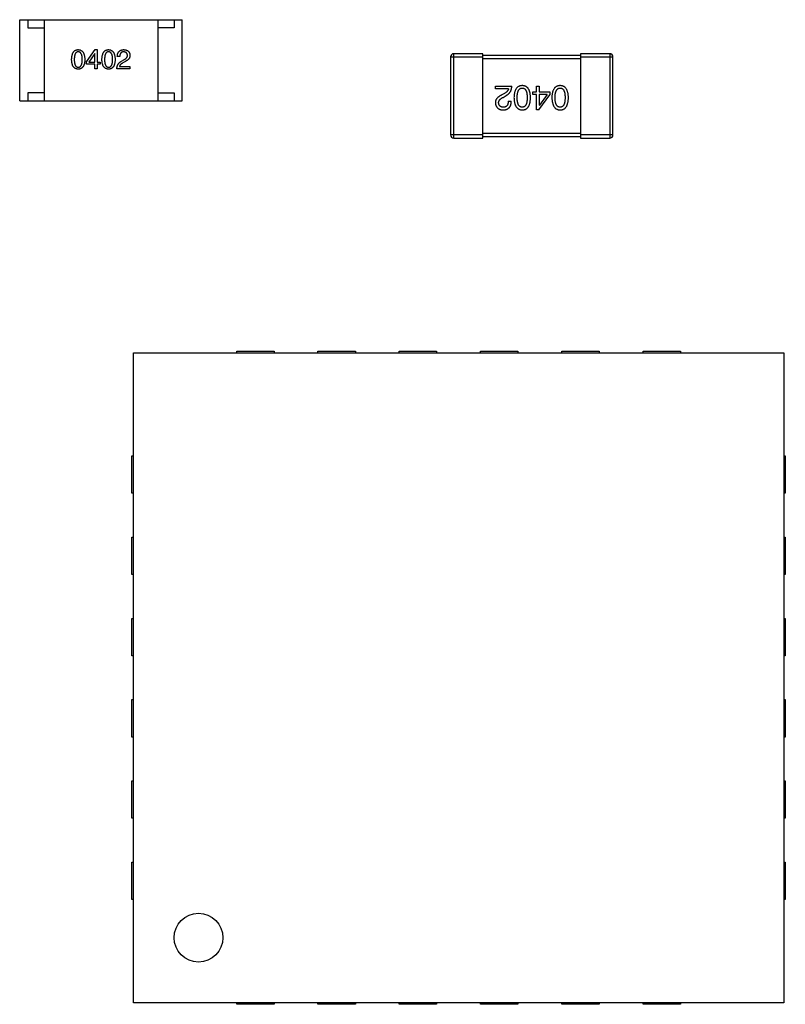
# Model space of a CAD drawing. Header units: millimetres. Extents: x 446.4 to 531.6, y 209.3 to 278.3.
# Tile 15 of 47: x 474.7 to 479.4, y 247.9 to 254. Entities that reach past the tile are written whole.
import ezdxf

# ---------------------------------------------------------------- set-up
doc = ezdxf.new("R2010")
doc.units = ezdxf.units.MM
doc.header["$LTSCALE"] = 30.734
doc.layers.get('0').update_dxf_attribs({"linetype": 'CONTINUOUS'})

msp = doc.modelspace()

# ---------------------------------------------------------------- linework, layer by layer
at = {"linetype": 'Continuous'}
for p, q in [((474.7343, 253.4801), (474.7343, 253.9801)), ((474.7343, 253.9801), (475.7343, 253.9801)), ((474.7843, 253.9801), (474.7843, 253.9301)), ((474.8843, 253.9801), (474.8843, 253.4801)), ((475.5843, 253.9801), (475.5843, 253.4801)), ((475.6843, 253.9801), (475.6843, 253.9301)), ((475.7343, 253.4801), (475.7343, 253.9801)), ((474.7843, 253.9301), (474.8843, 253.9301)), ((475.6843, 253.9301), (475.5843, 253.9301)), ((475.145, 253.721), (475.1988, 253.7958)), ((475.1988, 253.7958), (475.2113, 253.7958)), ((475.2113, 253.7958), (475.2113, 253.7191)), ((475.1962, 253.7729), (475.1588, 253.7191)), ((475.1968, 253.7729), (475.1962, 253.7729)), ((475.1968, 253.7191), (475.1968, 253.7729)), ((475.3499, 253.7532), (475.3348, 253.7532)), ((477.3842, 253.7506), (477.3842, 253.2706)), ((477.3842, 253.7506), (477.5842, 253.7506)), ((477.4042, 253.2506), (477.4042, 253.7706)), ((477.5842, 253.7706), (477.4042, 253.7706)), ((477.5842, 253.2506), (477.5842, 253.7706)), ((478.1842, 253.7606), (477.5842, 253.7606)), ((477.5842, 253.7406), (478.1842, 253.7406)), ((478.1842, 253.7706), (478.1842, 253.2506)), ((478.3642, 253.7706), (478.1842, 253.7706)), ((478.1842, 253.7506), (478.3842, 253.7506)), ((478.3642, 253.7706), (478.3642, 253.2506)), ((478.3842, 253.2706), (478.3842, 253.7506)), ((475.145, 253.7066), (475.145, 253.721)), ((475.1968, 253.7066), (475.145, 253.7066)), ((475.1588, 253.7191), (475.1968, 253.7191)), ((475.1968, 253.6778), (475.1968, 253.7066)), ((475.2113, 253.6778), (475.1968, 253.6778)), ((475.2113, 253.7191), (475.229, 253.7191)), ((475.2113, 253.7066), (475.2113, 253.6778)), ((475.229, 253.7066), (475.2113, 253.7066)), ((475.229, 253.7191), (475.229, 253.7066)), ((475.4129, 253.6778), (475.3322, 253.6778)), ((475.3486, 253.6915), (475.4129, 253.6915)), ((475.3597, 253.7243), (475.3755, 253.7335)), ((475.3807, 253.721), (475.3683, 253.7138)), ((475.4129, 253.6915), (475.4129, 253.6778)), ((477.6611, 253.5547), (477.6611, 253.5719)), ((477.6611, 253.5719), (477.7619, 253.5719)), ((477.7414, 253.5547), (477.6611, 253.5547)), ((477.9131, 253.5358), (477.9131, 253.5719)), ((477.9131, 253.5719), (477.9311, 253.5719)), ((477.9311, 253.5719), (477.9311, 253.5358)), ((474.7843, 253.5301), (474.7843, 253.4801)), ((474.8843, 253.5301), (474.7843, 253.5301)), ((475.5843, 253.5301), (475.6843, 253.5301)), ((475.6843, 253.5301), (475.6843, 253.4801)), ((477.7168, 253.5268), (477.7012, 253.5178)), ((477.7078, 253.5022), (477.7275, 253.5137)), ((477.8909, 253.5203), (477.8909, 253.5358)), ((477.8909, 253.5358), (477.9131, 253.5358)), ((477.9131, 253.5203), (477.8909, 253.5203)), ((477.9131, 253.4244), (477.9131, 253.5203)), ((477.9286, 253.4244), (477.9959, 253.5178)), ((477.9311, 253.5358), (477.9959, 253.5358)), ((477.9311, 253.5203), (477.9311, 253.4531)), ((477.9786, 253.5203), (477.9311, 253.5203)), ((477.9786, 253.5203), (477.9319, 253.4531)), ((477.9959, 253.5358), (477.9959, 253.5178)), ((474.7343, 253.4801), (475.7343, 253.4801)), ((477.7398, 253.4777), (477.7586, 253.4777)), ((477.9311, 253.4531), (477.9319, 253.4531)), ((477.9286, 253.4244), (477.9131, 253.4244)), ((477.5842, 253.2706), (477.3842, 253.2706)), ((477.4042, 253.2506), (477.5842, 253.2506)), ((478.1842, 253.2806), (477.5842, 253.2806)), ((477.5842, 253.2606), (478.1842, 253.2606)), ((478.3842, 253.2706), (478.1842, 253.2706)), ((478.1842, 253.2506), (478.3642, 253.2506)), ((475.4343, 247.9301), (475.4343, 251.9301)), ((475.4343, 251.9301), (479.4343, 251.9301)), ((476.0693, 251.9301), (476.0693, 251.9401)), ((476.0693, 251.9401), (476.2993, 251.9401)), ((476.2993, 251.9401), (476.2993, 251.9301)), ((476.5693, 251.9301), (476.5693, 251.9401)), ((476.5693, 251.9401), (476.7993, 251.9401)), ((476.7993, 251.9401), (476.7993, 251.9301)), ((477.0693, 251.9301), (477.0693, 251.9401)), ((477.0693, 251.9401), (477.2993, 251.9401)), ((477.2993, 251.9401), (477.2993, 251.9301)), ((477.5693, 251.9301), (477.5693, 251.9401)), ((477.5693, 251.9401), (477.7993, 251.9401)), ((477.7993, 251.9401), (477.7993, 251.9301)), ((478.0693, 251.9301), (478.0693, 251.9401)), ((478.0693, 251.9401), (478.2993, 251.9401)), ((478.2993, 251.9401), (478.2993, 251.9301)), ((478.5693, 251.9301), (478.5693, 251.9401)), ((478.5693, 251.9401), (478.7993, 251.9401)), ((478.7993, 251.9401), (478.7993, 251.9301)), ((479.4343, 251.9301), (479.4343, 247.9301)), ((475.4243, 251.0651), (475.4243, 251.2951)), ((475.4243, 251.2951), (475.4343, 251.2951)), ((479.4343, 251.2951), (479.4443, 251.2951)), ((479.4443, 251.2951), (479.4443, 251.0651)), ((475.4343, 251.0651), (475.4243, 251.0651)), ((479.4443, 251.0651), (479.4343, 251.0651)), ((475.4243, 250.5651), (475.4243, 250.7951)), ((475.4243, 250.7951), (475.4343, 250.7951)), ((479.4343, 250.7951), (479.4443, 250.7951)), ((479.4443, 250.7951), (479.4443, 250.5651)), ((475.4343, 250.5651), (475.4243, 250.5651)), ((479.4443, 250.5651), (479.4343, 250.5651)), ((475.4243, 250.0651), (475.4243, 250.2951)), ((475.4243, 250.2951), (475.4343, 250.2951)), ((479.4343, 250.2951), (479.4443, 250.2951)), ((479.4443, 250.2951), (479.4443, 250.0651)), ((475.4343, 250.0651), (475.4243, 250.0651)), ((479.4443, 250.0651), (479.4343, 250.0651)), ((475.4243, 249.5651), (475.4243, 249.7951)), ((475.4243, 249.7951), (475.4343, 249.7951)), ((479.4343, 249.7951), (479.4443, 249.7951)), ((479.4443, 249.7951), (479.4443, 249.5651)), ((475.4343, 249.5651), (475.4243, 249.5651)), ((479.4443, 249.5651), (479.4343, 249.5651)), ((475.4243, 249.0651), (475.4243, 249.2951)), ((475.4243, 249.2951), (475.4343, 249.2951)), ((479.4343, 249.2951), (479.4443, 249.2951)), ((479.4443, 249.2951), (479.4443, 249.0651)), ((475.4343, 249.0651), (475.4243, 249.0651)), ((479.4443, 249.0651), (479.4343, 249.0651)), ((475.4243, 248.5651), (475.4243, 248.7951)), ((475.4243, 248.7951), (475.4343, 248.7951)), ((479.4343, 248.7951), (479.4443, 248.7951)), ((479.4443, 248.7951), (479.4443, 248.5651)), ((475.4343, 248.5651), (475.4243, 248.5651)), ((479.4443, 248.5651), (479.4343, 248.5651)), ((479.4343, 247.9301), (475.4343, 247.9301)), ((476.0693, 247.9201), (476.0693, 247.9301)), ((476.2993, 247.9201), (476.0693, 247.9201)), ((476.2993, 247.9301), (476.2993, 247.9201)), ((476.5693, 247.9201), (476.5693, 247.9301)), ((476.7993, 247.9201), (476.5693, 247.9201)), ((476.7993, 247.9301), (476.7993, 247.9201)), ((477.0693, 247.9201), (477.0693, 247.9301)), ((477.2993, 247.9201), (477.0693, 247.9201)), ((477.2993, 247.9301), (477.2993, 247.9201)), ((477.5693, 247.9201), (477.5693, 247.9301)), ((477.7993, 247.9201), (477.5693, 247.9201)), ((477.7993, 247.9301), (477.7993, 247.9201)), ((478.0693, 247.9201), (478.0693, 247.9301)), ((478.2993, 247.9201), (478.0693, 247.9201)), ((478.2993, 247.9301), (478.2993, 247.9201)), ((478.5693, 247.9201), (478.5693, 247.9301)), ((478.7993, 247.9201), (478.5693, 247.9201)), ((478.7993, 247.9301), (478.7993, 247.9201))]:
    msp.add_line(p, q, dxfattribs=at)
msp.add_circle((475.8343, 248.3301), 0.15, dxfattribs=at)
for centre, start, end in [((477.4042, 253.7506), 90, 180), ((478.3642, 253.7506), 0, 90), ((477.4042, 253.2706), 180, 270), ((478.3642, 253.2706), 270, 0)]:
    msp.add_arc(centre, 0.02, start, end, dxfattribs=at)
for points, knots in [([(475.0537, 253.7348), (475.0538, 253.7373), (475.054, 253.742), (475.0546, 253.7488), (475.0555, 253.7552), (475.0567, 253.7611), (475.0582, 253.7666), (475.06, 253.7716), (475.062, 253.7761), (475.0644, 253.7802), (475.0671, 253.7838), (475.0701, 253.787), (475.0734, 253.7896), (475.0771, 253.7918), (475.081, 253.7935), (475.0852, 253.7948), (475.0897, 253.7956), (475.0928, 253.7957), (475.0944, 253.7958)], [0, 0, 0, 0, 0.088823, 0.172287, 0.250296, 0.323438, 0.392244, 0.456221, 0.516635, 0.573871, 0.628, 0.680335, 0.731489, 0.782557, 0.834044, 0.886738, 0.942089, 1, 1, 1, 1]), ([(475.0944, 253.7958), (475.096, 253.7957), (475.099, 253.7955), (475.1035, 253.7947), (475.1076, 253.7933), (475.1115, 253.7916), (475.115, 253.7894), (475.1183, 253.7867), (475.1213, 253.7835), (475.124, 253.7799), (475.1264, 253.7758), (475.1285, 253.7713), (475.1303, 253.7663), (475.1319, 253.7609), (475.1331, 253.755), (475.134, 253.7487), (475.1347, 253.7419), (475.1349, 253.7372), (475.135, 253.7348)], [0, 0, 0, 0, 0.057415, 0.112361, 0.16496, 0.216437, 0.267441, 0.318839, 0.371478, 0.426325, 0.483626, 0.544235, 0.608673, 0.677374, 0.750405, 0.828394, 0.911525, 1, 1, 1, 1]), ([(475.2402, 253.7348), (475.2403, 253.7373), (475.2405, 253.742), (475.2411, 253.7488), (475.242, 253.7552), (475.2432, 253.7611), (475.2447, 253.7666), (475.2465, 253.7716), (475.2486, 253.7761), (475.251, 253.7802), (475.2536, 253.7838), (475.2567, 253.787), (475.26, 253.7896), (475.2636, 253.7918), (475.2675, 253.7935), (475.2717, 253.7948), (475.2762, 253.7956), (475.2793, 253.7957), (475.2809, 253.7958)], [0, 0, 0, 0, 0.088823, 0.172287, 0.250296, 0.323438, 0.392244, 0.456221, 0.516635, 0.573871, 0.628, 0.680335, 0.731489, 0.782557, 0.834044, 0.886738, 0.942089, 1, 1, 1, 1]), ([(475.2809, 253.7958), (475.2825, 253.7957), (475.2855, 253.7955), (475.29, 253.7947), (475.2941, 253.7933), (475.298, 253.7916), (475.3016, 253.7894), (475.3048, 253.7867), (475.3078, 253.7835), (475.3105, 253.7799), (475.3129, 253.7758), (475.315, 253.7713), (475.3169, 253.7663), (475.3184, 253.7609), (475.3196, 253.755), (475.3206, 253.7487), (475.3212, 253.7419), (475.3215, 253.7372), (475.3216, 253.7348)], [0, 0, 0, 0, 0.057415, 0.112361, 0.16496, 0.216437, 0.267441, 0.318839, 0.371478, 0.426325, 0.483626, 0.544235, 0.608673, 0.677374, 0.750405, 0.828394, 0.911525, 1, 1, 1, 1]), ([(475.3348, 253.7532), (475.3349, 253.7549), (475.335, 253.7581), (475.3355, 253.7628), (475.3364, 253.7672), (475.3375, 253.7713), (475.339, 253.7751), (475.3408, 253.7785), (475.3429, 253.7817), (475.3453, 253.7845), (475.348, 253.7871), (475.351, 253.7893), (475.3543, 253.7912), (475.358, 253.7927), (475.3619, 253.794), (475.3662, 253.7949), (475.3707, 253.7956), (475.3739, 253.7957), (475.3755, 253.7958)], [0, 0, 0, 0, 0.074935, 0.145873, 0.212498, 0.27598, 0.33603, 0.394042, 0.450372, 0.505546, 0.560812, 0.616481, 0.673265, 0.732328, 0.7938, 0.858943, 0.92718, 1, 1, 1, 1]), ([(475.3755, 253.7958), (475.3769, 253.7957), (475.3797, 253.7955), (475.3837, 253.7949), (475.3875, 253.794), (475.3911, 253.7929), (475.3943, 253.7916), (475.3973, 253.79), (475.4001, 253.7881), (475.4026, 253.786), (475.4048, 253.7837), (475.4068, 253.7811), (475.4084, 253.7782), (475.4098, 253.7751), (475.411, 253.7718), (475.4119, 253.7682), (475.4125, 253.7644), (475.4127, 253.7617), (475.4129, 253.7604)], [0, 0, 0, 0, 0.074847, 0.14558, 0.212628, 0.276599, 0.337792, 0.396608, 0.453638, 0.509854, 0.565589, 0.621545, 0.678777, 0.737222, 0.798388, 0.862259, 0.929312, 1, 1, 1, 1]), ([(475.0944, 253.6758), (475.0928, 253.6759), (475.0897, 253.676), (475.0852, 253.6768), (475.081, 253.678), (475.0771, 253.6796), (475.0735, 253.6818), (475.0701, 253.6844), (475.0671, 253.6874), (475.0645, 253.6909), (475.062, 253.6948), (475.06, 253.6992), (475.0582, 253.7041), (475.0567, 253.7093), (475.0555, 253.7151), (475.0546, 253.7213), (475.054, 253.7279), (475.0538, 253.7325), (475.0537, 253.7348)], [0, 0, 0, 0, 0.059135, 0.115606, 0.169241, 0.221578, 0.273261, 0.324749, 0.377329, 0.431642, 0.488541, 0.548597, 0.612232, 0.680174, 0.752504, 0.829777, 0.912307, 1, 1, 1, 1]), ([(475.0944, 253.782), (475.0934, 253.782), (475.0915, 253.7819), (475.0887, 253.7814), (475.0861, 253.7805), (475.0837, 253.7791), (475.0815, 253.7774), (475.0795, 253.7754), (475.0777, 253.773), (475.0761, 253.7702), (475.0747, 253.767), (475.0734, 253.7635), (475.0725, 253.7596), (475.0716, 253.7554), (475.0709, 253.7508), (475.0705, 253.7458), (475.0702, 253.7404), (475.0701, 253.7367), (475.0701, 253.7348)], [0, 0, 0, 0, 0.049764, 0.097007, 0.143217, 0.188577, 0.235116, 0.282997, 0.333719, 0.387776, 0.445989, 0.508679, 0.576563, 0.649481, 0.728235, 0.812722, 0.903548, 1, 1, 1, 1]), ([(475.0701, 253.7348), (475.0701, 253.7329), (475.0702, 253.7292), (475.0705, 253.7239), (475.0709, 253.7189), (475.0716, 253.7143), (475.0725, 253.71), (475.0734, 253.7061), (475.0747, 253.7026), (475.0761, 253.6995), (475.0777, 253.6967), (475.0795, 253.6942), (475.0815, 253.6922), (475.0837, 253.6905), (475.0861, 253.6892), (475.0887, 253.6883), (475.0915, 253.6877), (475.0934, 253.6876), (475.0944, 253.6876)], [0, 0, 0, 0, 0.096457, 0.187288, 0.27178, 0.350132, 0.423455, 0.491343, 0.554037, 0.612253, 0.666313, 0.717038, 0.764921, 0.811214, 0.856775, 0.902988, 0.950234, 1, 1, 1, 1]), ([(475.1193, 253.7348), (475.1193, 253.7367), (475.1193, 253.7404), (475.119, 253.7458), (475.1185, 253.7508), (475.1178, 253.7554), (475.1169, 253.7596), (475.1159, 253.7635), (475.1146, 253.767), (475.1132, 253.7702), (475.1115, 253.773), (475.1097, 253.7754), (475.1076, 253.7774), (475.1053, 253.7792), (475.1029, 253.7805), (475.1002, 253.7814), (475.0974, 253.7819), (475.0954, 253.782), (475.0944, 253.782)], [0, 0, 0, 0, 0.095719, 0.185854, 0.269738, 0.347952, 0.420315, 0.487894, 0.550245, 0.608186, 0.662454, 0.713283, 0.761375, 0.808209, 0.854301, 0.901312, 0.949396, 1, 1, 1, 1]), ([(475.0944, 253.6876), (475.0954, 253.6877), (475.0974, 253.6878), (475.1002, 253.6884), (475.1029, 253.6894), (475.1053, 253.6908), (475.1076, 253.6925), (475.1096, 253.6945), (475.1115, 253.697), (475.1132, 253.6998), (475.1146, 253.7029), (475.1159, 253.7064), (475.1169, 253.7103), (475.1178, 253.7145), (475.1185, 253.7191), (475.119, 253.724), (475.1193, 253.7293), (475.1193, 253.7329), (475.1193, 253.7348)], [0, 0, 0, 0, 0.050879, 0.099377, 0.146973, 0.193618, 0.240619, 0.289461, 0.34047, 0.395283, 0.453059, 0.515633, 0.582666, 0.655287, 0.732971, 0.815933, 0.905166, 1, 1, 1, 1]), ([(475.135, 253.7348), (475.135, 253.7325), (475.1348, 253.7279), (475.1342, 253.7213), (475.1333, 253.7151), (475.1321, 253.7093), (475.1306, 253.7041), (475.1288, 253.6992), (475.1267, 253.6948), (475.1243, 253.6909), (475.1216, 253.6874), (475.1186, 253.6844), (475.1153, 253.6818), (475.1117, 253.6796), (475.1078, 253.678), (475.1036, 253.6768), (475.0991, 253.676), (475.096, 253.6759), (475.0944, 253.6758)], [0, 0, 0, 0, 0.08769, 0.170218, 0.24749, 0.319818, 0.387758, 0.451391, 0.511445, 0.568185, 0.622681, 0.67526, 0.726746, 0.778428, 0.830764, 0.884397, 0.940866, 1, 1, 1, 1]), ([(475.2809, 253.6758), (475.2793, 253.6759), (475.2762, 253.676), (475.2717, 253.6768), (475.2675, 253.678), (475.2636, 253.6796), (475.26, 253.6818), (475.2567, 253.6844), (475.2536, 253.6874), (475.251, 253.6909), (475.2486, 253.6948), (475.2465, 253.6992), (475.2447, 253.7041), (475.2432, 253.7093), (475.242, 253.7151), (475.2411, 253.7213), (475.2405, 253.7279), (475.2403, 253.7325), (475.2402, 253.7348)], [0, 0, 0, 0, 0.059135, 0.115606, 0.169241, 0.221578, 0.273261, 0.324749, 0.377329, 0.431642, 0.488541, 0.548597, 0.612232, 0.680174, 0.752504, 0.829777, 0.912307, 1, 1, 1, 1]), ([(475.2809, 253.782), (475.2799, 253.782), (475.278, 253.7819), (475.2752, 253.7814), (475.2726, 253.7805), (475.2702, 253.7791), (475.268, 253.7774), (475.266, 253.7754), (475.2642, 253.773), (475.2626, 253.7702), (475.2612, 253.767), (475.26, 253.7635), (475.259, 253.7596), (475.2581, 253.7554), (475.2574, 253.7508), (475.257, 253.7458), (475.2567, 253.7404), (475.2567, 253.7367), (475.2566, 253.7348)], [0, 0, 0, 0, 0.049764, 0.097007, 0.143217, 0.188577, 0.235116, 0.282997, 0.333719, 0.387776, 0.445989, 0.508679, 0.576563, 0.649481, 0.728235, 0.812722, 0.903548, 1, 1, 1, 1]), ([(475.2566, 253.7348), (475.2567, 253.7329), (475.2567, 253.7292), (475.257, 253.7239), (475.2574, 253.7189), (475.2581, 253.7143), (475.259, 253.71), (475.26, 253.7061), (475.2612, 253.7026), (475.2626, 253.6995), (475.2642, 253.6967), (475.266, 253.6942), (475.268, 253.6922), (475.2702, 253.6905), (475.2726, 253.6892), (475.2752, 253.6883), (475.278, 253.6877), (475.2799, 253.6876), (475.2809, 253.6876)], [0, 0, 0, 0, 0.096457, 0.187288, 0.27178, 0.350132, 0.423455, 0.491343, 0.554037, 0.612253, 0.666313, 0.717038, 0.764921, 0.811214, 0.856775, 0.902988, 0.950234, 1, 1, 1, 1]), ([(475.3058, 253.7348), (475.3058, 253.7367), (475.3058, 253.7404), (475.3055, 253.7458), (475.305, 253.7508), (475.3043, 253.7554), (475.3035, 253.7596), (475.3024, 253.7635), (475.3011, 253.767), (475.2997, 253.7702), (475.298, 253.773), (475.2962, 253.7754), (475.2941, 253.7774), (475.2919, 253.7792), (475.2894, 253.7805), (475.2867, 253.7814), (475.2839, 253.7819), (475.2819, 253.782), (475.2809, 253.782)], [0, 0, 0, 0, 0.095719, 0.185854, 0.269738, 0.347952, 0.420315, 0.487894, 0.550245, 0.608186, 0.662454, 0.713283, 0.761375, 0.808209, 0.854301, 0.901312, 0.949396, 1, 1, 1, 1]), ([(475.2809, 253.6876), (475.2819, 253.6877), (475.2839, 253.6878), (475.2867, 253.6884), (475.2894, 253.6894), (475.2919, 253.6908), (475.2941, 253.6925), (475.2962, 253.6945), (475.298, 253.697), (475.2997, 253.6998), (475.3012, 253.7029), (475.3024, 253.7064), (475.3035, 253.7103), (475.3043, 253.7145), (475.305, 253.7191), (475.3055, 253.724), (475.3058, 253.7293), (475.3058, 253.7329), (475.3058, 253.7348)], [0, 0, 0, 0, 0.050879, 0.099377, 0.146973, 0.193618, 0.240619, 0.289461, 0.34047, 0.395283, 0.453059, 0.515633, 0.582666, 0.655287, 0.732971, 0.815933, 0.905166, 1, 1, 1, 1]), ([(475.3216, 253.7348), (475.3215, 253.7325), (475.3213, 253.7279), (475.3207, 253.7213), (475.3198, 253.7151), (475.3186, 253.7093), (475.3171, 253.7041), (475.3153, 253.6992), (475.3132, 253.6948), (475.3109, 253.6909), (475.3082, 253.6874), (475.3052, 253.6844), (475.3018, 253.6818), (475.2982, 253.6796), (475.2943, 253.678), (475.2901, 253.6768), (475.2856, 253.676), (475.2825, 253.6759), (475.2809, 253.6758)], [0, 0, 0, 0, 0.08769, 0.170218, 0.24749, 0.319818, 0.387758, 0.451391, 0.511445, 0.568185, 0.622681, 0.67526, 0.726746, 0.778428, 0.830764, 0.884397, 0.940866, 1, 1, 1, 1]), ([(475.3735, 253.782), (475.3726, 253.782), (475.3708, 253.782), (475.3682, 253.7816), (475.3657, 253.7811), (475.3634, 253.7803), (475.3613, 253.7793), (475.3594, 253.778), (475.3577, 253.7765), (475.3561, 253.7748), (475.3547, 253.7729), (475.3535, 253.7707), (475.3525, 253.7684), (475.3516, 253.7658), (475.3509, 253.7629), (475.3504, 253.7599), (475.35, 253.7566), (475.3499, 253.7543), (475.3499, 253.7532)], [0, 0, 0, 0, 0.065945, 0.127767, 0.186553, 0.242898, 0.297728, 0.351599, 0.404854, 0.459191, 0.515338, 0.573322, 0.634405, 0.698538, 0.767039, 0.84022, 0.917406, 1, 1, 1, 1]), ([(475.3971, 253.761), (475.397, 253.7619), (475.3969, 253.7635), (475.3965, 253.7658), (475.3959, 253.768), (475.3952, 253.77), (475.3943, 253.7718), (475.3932, 253.7735), (475.392, 253.7751), (475.3906, 253.7765), (475.389, 253.7777), (475.3873, 253.7788), (475.3854, 253.7797), (475.3833, 253.7805), (475.3811, 253.7811), (475.3787, 253.7816), (475.3762, 253.7819), (475.3744, 253.782), (475.3735, 253.782)], [0, 0, 0, 0, 0.069456, 0.136175, 0.198596, 0.258993, 0.316838, 0.37342, 0.428889, 0.48454, 0.540119, 0.597644, 0.65702, 0.718534, 0.783117, 0.851564, 0.923888, 1, 1, 1, 1]), ([(475.3755, 253.7335), (475.3764, 253.734), (475.3782, 253.7349), (475.3808, 253.7365), (475.3832, 253.738), (475.3854, 253.7396), (475.3874, 253.7412), (475.3893, 253.7429), (475.3909, 253.7445), (475.3923, 253.7463), (475.3936, 253.748), (475.3947, 253.7498), (475.3956, 253.7516), (475.3963, 253.7534), (475.3968, 253.7553), (475.3971, 253.7572), (475.3972, 253.7591), (475.3972, 253.7604), (475.3971, 253.761)], [0, 0, 0, 0, 0.084365, 0.165386, 0.24176, 0.314729, 0.38433, 0.449952, 0.513164, 0.5734, 0.630824, 0.68644, 0.740136, 0.792605, 0.844515, 0.896112, 0.947763, 1, 1, 1, 1]), ([(475.4129, 253.7604), (475.4129, 253.7594), (475.4129, 253.7574), (475.4127, 253.7545), (475.4122, 253.7516), (475.4114, 253.7488), (475.4103, 253.7461), (475.409, 253.7434), (475.4074, 253.7409), (475.4055, 253.7384), (475.4033, 253.736), (475.4009, 253.7336), (475.3982, 253.7313), (475.3952, 253.7291), (475.392, 253.727), (475.3885, 253.7249), (475.3847, 253.7229), (475.3821, 253.7217), (475.3807, 253.721)], [0, 0, 0, 0, 0.055083, 0.109453, 0.162685, 0.21614, 0.26961, 0.324284, 0.380202, 0.437433, 0.497084, 0.559152, 0.624288, 0.692446, 0.763862, 0.838743, 0.917269, 1, 1, 1, 1]), ([(475.3322, 253.6778), (475.3322, 253.6791), (475.3323, 253.6817), (475.3327, 253.6855), (475.3333, 253.6892), (475.3341, 253.6927), (475.3351, 253.6961), (475.3363, 253.6994), (475.3377, 253.7025), (475.3394, 253.7055), (475.3412, 253.7084), (475.3433, 253.711), (475.3455, 253.7136), (475.3479, 253.716), (475.3506, 253.7184), (475.3534, 253.7205), (475.3565, 253.7225), (475.3586, 253.7237), (475.3597, 253.7243)], [0, 0, 0, 0, 0.069512, 0.136307, 0.201431, 0.265186, 0.327322, 0.388242, 0.448098, 0.507757, 0.566952, 0.626243, 0.686026, 0.745963, 0.807549, 0.869906, 0.934172, 1, 1, 1, 1]), ([(475.3683, 253.7138), (475.3669, 253.713), (475.3642, 253.7115), (475.3604, 253.7089), (475.3572, 253.7062), (475.3545, 253.7035), (475.3523, 253.7006), (475.3505, 253.6977), (475.3492, 253.6947), (475.3488, 253.6926), (475.3486, 253.6915)], [0, 0, 0, 0, 0.158292, 0.304606, 0.440272, 0.565336, 0.681745, 0.791834, 0.896966, 1, 1, 1, 1]), ([(477.7414, 253.5547), (477.7411, 253.5534), (477.7406, 253.5508), (477.739, 253.547), (477.7368, 253.5433), (477.734, 253.5398), (477.7306, 253.5364), (477.7266, 253.533), (477.7219, 253.5298), (477.7186, 253.5278), (477.7168, 253.5268)], [0, 0, 0, 0, 0.103034, 0.208166, 0.318255, 0.434664, 0.559728, 0.695394, 0.841708, 1, 1, 1, 1]), ([(477.7275, 253.5137), (477.7288, 253.5145), (477.7315, 253.516), (477.7353, 253.5185), (477.7389, 253.5212), (477.7422, 253.5241), (477.7453, 253.5271), (477.7481, 253.5303), (477.7506, 253.5337), (477.7529, 253.5373), (477.755, 253.541), (477.7567, 253.5449), (477.7582, 253.549), (477.7595, 253.5532), (477.7605, 253.5577), (477.7612, 253.5623), (477.7617, 253.567), (477.7618, 253.5703), (477.7619, 253.5719)], [0, 0, 0, 0, 0.065828, 0.130094, 0.192451, 0.254037, 0.313974, 0.373757, 0.433048, 0.492243, 0.551902, 0.611758, 0.672678, 0.734814, 0.798569, 0.863693, 0.930488, 1, 1, 1, 1]), ([(477.826, 253.5744), (477.824, 253.5743), (477.8201, 253.5741), (477.8145, 253.5732), (477.8093, 253.5716), (477.8044, 253.5696), (477.7998, 253.5669), (477.7957, 253.5637), (477.7919, 253.5599), (477.7886, 253.5555), (477.7856, 253.5506), (477.783, 253.5451), (477.7807, 253.539), (477.7789, 253.5324), (477.7773, 253.5253), (477.7762, 253.5176), (477.7755, 253.5093), (477.7753, 253.5035), (477.7752, 253.5006)], [0, 0, 0, 0, 0.059134, 0.115603, 0.169236, 0.221572, 0.273254, 0.32474, 0.377319, 0.431815, 0.488555, 0.548609, 0.612242, 0.680182, 0.75251, 0.829782, 0.91231, 1, 1, 1, 1]), ([(477.7949, 253.5006), (477.7949, 253.503), (477.7949, 253.5075), (477.7953, 253.5141), (477.7959, 253.5203), (477.7967, 253.526), (477.7978, 253.5313), (477.7991, 253.5361), (477.8007, 253.5405), (477.8025, 253.5444), (477.8046, 253.5479), (477.8069, 253.5509), (477.8095, 253.5536), (477.8123, 253.5557), (477.8154, 253.5574), (477.8187, 253.5586), (477.8223, 253.5594), (477.8247, 253.5595), (477.826, 253.5596)], [0, 0, 0, 0, 0.094834, 0.184067, 0.267029, 0.344713, 0.417334, 0.484367, 0.546941, 0.604717, 0.65953, 0.710539, 0.759381, 0.806382, 0.853027, 0.900623, 0.949121, 1, 1, 1, 1]), ([(477.8768, 253.5006), (477.8767, 253.5035), (477.8765, 253.5093), (477.8758, 253.5176), (477.8747, 253.5253), (477.8731, 253.5324), (477.8713, 253.539), (477.869, 253.5451), (477.8664, 253.5506), (477.8634, 253.5555), (477.8601, 253.5599), (477.8563, 253.5637), (477.8522, 253.5669), (477.8476, 253.5696), (477.8428, 253.5716), (477.8375, 253.5732), (477.8319, 253.5741), (477.828, 253.5743), (477.826, 253.5744)], [0, 0, 0, 0, 0.087693, 0.170223, 0.247496, 0.319826, 0.387768, 0.451403, 0.511459, 0.568358, 0.622671, 0.675251, 0.726739, 0.778422, 0.830759, 0.884394, 0.940865, 1, 1, 1, 1]), ([(477.826, 253.5596), (477.8272, 253.5596), (477.8296, 253.5595), (477.8331, 253.5588), (477.8363, 253.5577), (477.8393, 253.556), (477.8421, 253.5539), (477.8446, 253.5513), (477.8468, 253.5483), (477.8488, 253.5448), (477.8506, 253.5409), (477.8522, 253.5365), (477.8534, 253.5316), (477.8545, 253.5263), (477.8553, 253.5205), (477.8559, 253.5143), (477.8563, 253.5076), (477.8563, 253.503), (477.8563, 253.5006)], [0, 0, 0, 0, 0.049766, 0.097012, 0.143225, 0.188786, 0.235079, 0.282962, 0.333687, 0.387747, 0.445963, 0.508657, 0.576545, 0.649868, 0.72822, 0.812712, 0.903543, 1, 1, 1, 1]), ([(478.0592, 253.5744), (478.0572, 253.5743), (478.0533, 253.5741), (478.0477, 253.5732), (478.0424, 253.5716), (478.0375, 253.5696), (478.033, 253.5669), (478.0288, 253.5637), (478.0251, 253.5599), (478.0217, 253.5555), (478.0187, 253.5506), (478.0161, 253.5451), (478.0139, 253.539), (478.012, 253.5324), (478.0105, 253.5253), (478.0094, 253.5176), (478.0086, 253.5093), (478.0084, 253.5035), (478.0083, 253.5006)], [0, 0, 0, 0, 0.059134, 0.115603, 0.169236, 0.221572, 0.273254, 0.32474, 0.377319, 0.431815, 0.488555, 0.548609, 0.612242, 0.680182, 0.75251, 0.829782, 0.91231, 1, 1, 1, 1]), ([(478.028, 253.5006), (478.028, 253.503), (478.0281, 253.5075), (478.0284, 253.5141), (478.029, 253.5203), (478.0299, 253.526), (478.0309, 253.5313), (478.0323, 253.5361), (478.0338, 253.5405), (478.0357, 253.5444), (478.0378, 253.5479), (478.0401, 253.5509), (478.0426, 253.5536), (478.0455, 253.5557), (478.0485, 253.5574), (478.0519, 253.5586), (478.0554, 253.5594), (478.0579, 253.5595), (478.0592, 253.5596)], [0, 0, 0, 0, 0.094834, 0.184067, 0.267029, 0.344713, 0.417334, 0.484367, 0.546941, 0.604717, 0.65953, 0.710539, 0.759381, 0.806382, 0.853027, 0.900623, 0.949121, 1, 1, 1, 1]), ([(478.11, 253.5006), (478.1099, 253.5035), (478.1097, 253.5093), (478.1089, 253.5176), (478.1078, 253.5253), (478.1063, 253.5324), (478.1044, 253.539), (478.1022, 253.5451), (478.0996, 253.5506), (478.0966, 253.5555), (478.0932, 253.5599), (478.0895, 253.5637), (478.0853, 253.5669), (478.0808, 253.5696), (478.0759, 253.5716), (478.0707, 253.5732), (478.065, 253.5741), (478.0611, 253.5743), (478.0592, 253.5744)], [0, 0, 0, 0, 0.087693, 0.170223, 0.247496, 0.319826, 0.387768, 0.451403, 0.511459, 0.568358, 0.622671, 0.675251, 0.726739, 0.778422, 0.830759, 0.884394, 0.940865, 1, 1, 1, 1]), ([(478.0592, 253.5596), (478.0604, 253.5596), (478.0628, 253.5595), (478.0663, 253.5588), (478.0695, 253.5577), (478.0725, 253.556), (478.0752, 253.5539), (478.0778, 253.5513), (478.08, 253.5483), (478.082, 253.5448), (478.0838, 253.5409), (478.0853, 253.5365), (478.0866, 253.5316), (478.0877, 253.5263), (478.0885, 253.5205), (478.089, 253.5143), (478.0894, 253.5076), (478.0895, 253.503), (478.0895, 253.5006)], [0, 0, 0, 0, 0.049766, 0.097012, 0.143225, 0.188786, 0.235079, 0.282962, 0.333687, 0.387747, 0.445963, 0.508657, 0.576545, 0.649868, 0.72822, 0.812712, 0.903543, 1, 1, 1, 1]), ([(477.7012, 253.5178), (477.6995, 253.517), (477.6962, 253.5155), (477.6915, 253.513), (477.6871, 253.5104), (477.6831, 253.5078), (477.6794, 253.505), (477.676, 253.5021), (477.673, 253.4992), (477.6703, 253.4962), (477.6679, 253.493), (477.6659, 253.4898), (477.6642, 253.4865), (477.6629, 253.4831), (477.6619, 253.4796), (477.6613, 253.476), (477.661, 253.4724), (477.661, 253.4699), (477.6611, 253.4686)], [0, 0, 0, 0, 0.082731, 0.161257, 0.236138, 0.307554, 0.375712, 0.440848, 0.502916, 0.562567, 0.619798, 0.675716, 0.73039, 0.78386, 0.837315, 0.890547, 0.944917, 1, 1, 1, 1]), ([(477.6807, 253.4678), (477.6807, 253.4686), (477.6806, 253.4702), (477.6808, 253.4726), (477.6812, 253.475), (477.6817, 253.4774), (477.6827, 253.4797), (477.6838, 253.4819), (477.6851, 253.4841), (477.6867, 253.4863), (477.6885, 253.4885), (477.6905, 253.4905), (477.6929, 253.4926), (477.6954, 253.4946), (477.6981, 253.4966), (477.7011, 253.4985), (477.7044, 253.5004), (477.7066, 253.5016), (477.7078, 253.5022)], [0, 0, 0, 0, 0.052237, 0.103888, 0.155485, 0.207395, 0.259864, 0.31356, 0.369176, 0.4266, 0.486836, 0.550048, 0.61567, 0.685271, 0.75824, 0.834614, 0.915635, 1, 1, 1, 1]), ([(477.7752, 253.5006), (477.7753, 253.4976), (477.7756, 253.4917), (477.7764, 253.4833), (477.7776, 253.4753), (477.7792, 253.468), (477.7811, 253.4612), (477.7833, 253.455), (477.786, 253.4494), (477.789, 253.4443), (477.7924, 253.4398), (477.7961, 253.4358), (477.8002, 253.4324), (477.8046, 253.4296), (477.8095, 253.4275), (477.8147, 253.4258), (477.8202, 253.4247), (477.824, 253.4245), (477.826, 253.4244)], [0, 0, 0, 0, 0.088475, 0.171606, 0.249595, 0.322626, 0.391327, 0.455765, 0.516374, 0.573675, 0.628522, 0.681161, 0.732559, 0.783563, 0.83504, 0.887639, 0.942585, 1, 1, 1, 1]), ([(477.826, 253.4416), (477.8247, 253.4416), (477.8223, 253.4417), (477.8187, 253.4424), (477.8154, 253.4436), (477.8123, 253.4452), (477.8095, 253.4473), (477.8069, 253.4499), (477.8046, 253.4529), (477.8025, 253.4564), (477.8007, 253.4603), (477.7991, 253.4647), (477.7978, 253.4696), (477.7967, 253.4749), (477.7959, 253.4807), (477.7953, 253.4869), (477.7949, 253.4936), (477.7949, 253.4982), (477.7949, 253.5006)], [0, 0, 0, 0, 0.050604, 0.098688, 0.145699, 0.191791, 0.238625, 0.286717, 0.337546, 0.391814, 0.449755, 0.512106, 0.579685, 0.652048, 0.730262, 0.814146, 0.904281, 1, 1, 1, 1]), ([(477.8563, 253.5006), (477.8563, 253.4982), (477.8563, 253.4936), (477.8559, 253.4869), (477.8553, 253.4807), (477.8545, 253.4749), (477.8534, 253.4696), (477.8522, 253.4647), (477.8506, 253.4603), (477.8488, 253.4564), (477.8468, 253.4529), (477.8446, 253.4499), (477.8421, 253.4473), (477.8393, 253.4452), (477.8363, 253.4436), (477.8331, 253.4424), (477.8296, 253.4417), (477.8272, 253.4416), (477.826, 253.4416)], [0, 0, 0, 0, 0.096452, 0.187278, 0.271765, 0.350519, 0.423437, 0.491321, 0.554011, 0.612224, 0.666281, 0.717003, 0.764884, 0.811423, 0.856783, 0.902993, 0.950236, 1, 1, 1, 1]), ([(477.826, 253.4244), (477.828, 253.4245), (477.8319, 253.4246), (477.8375, 253.4256), (477.8428, 253.4272), (477.8477, 253.4293), (477.8522, 253.4321), (477.8563, 253.4354), (477.8601, 253.4393), (477.8634, 253.4439), (477.8664, 253.4489), (477.869, 253.4546), (477.8713, 253.4609), (477.8731, 253.4677), (477.8747, 253.4751), (477.8758, 253.4831), (477.8765, 253.4916), (477.8767, 253.4976), (477.8768, 253.5006)], [0, 0, 0, 0, 0.057911, 0.113262, 0.165956, 0.217443, 0.268511, 0.319665, 0.372, 0.426129, 0.483365, 0.543779, 0.607756, 0.676562, 0.749704, 0.827713, 0.911177, 1, 1, 1, 1]), ([(478.0083, 253.5006), (478.0085, 253.4976), (478.0087, 253.4917), (478.0096, 253.4833), (478.0108, 253.4753), (478.0123, 253.468), (478.0142, 253.4612), (478.0165, 253.455), (478.0191, 253.4494), (478.0221, 253.4443), (478.0255, 253.4398), (478.0292, 253.4358), (478.0333, 253.4324), (478.0378, 253.4296), (478.0426, 253.4275), (478.0478, 253.4258), (478.0534, 253.4247), (478.0572, 253.4245), (478.0592, 253.4244)], [0, 0, 0, 0, 0.088475, 0.171606, 0.249595, 0.322626, 0.391327, 0.455765, 0.516374, 0.573675, 0.628522, 0.681161, 0.732559, 0.783563, 0.83504, 0.887639, 0.942585, 1, 1, 1, 1]), ([(478.0592, 253.4416), (478.0579, 253.4416), (478.0554, 253.4417), (478.0519, 253.4424), (478.0485, 253.4436), (478.0455, 253.4452), (478.0427, 253.4473), (478.0401, 253.4499), (478.0378, 253.4529), (478.0357, 253.4564), (478.0339, 253.4603), (478.0323, 253.4647), (478.031, 253.4696), (478.0299, 253.4749), (478.029, 253.4807), (478.0284, 253.4869), (478.0281, 253.4936), (478.028, 253.4982), (478.028, 253.5006)], [0, 0, 0, 0, 0.050604, 0.098688, 0.145699, 0.191791, 0.238625, 0.286717, 0.337546, 0.391814, 0.449755, 0.512106, 0.579685, 0.652048, 0.730262, 0.814146, 0.904281, 1, 1, 1, 1]), ([(478.0592, 253.4244), (478.0611, 253.4245), (478.065, 253.4246), (478.0707, 253.4256), (478.0759, 253.4272), (478.0808, 253.4293), (478.0853, 253.4321), (478.0895, 253.4354), (478.0932, 253.4393), (478.0966, 253.4439), (478.0996, 253.4489), (478.1022, 253.4546), (478.1044, 253.4609), (478.1063, 253.4677), (478.1078, 253.4751), (478.1089, 253.4831), (478.1097, 253.4916), (478.1099, 253.4976), (478.11, 253.5006)], [0, 0, 0, 0, 0.057911, 0.113262, 0.165956, 0.217443, 0.268511, 0.319665, 0.372, 0.426129, 0.483365, 0.543779, 0.607756, 0.676562, 0.749704, 0.827713, 0.911177, 1, 1, 1, 1]), ([(478.0895, 253.5006), (478.0895, 253.4982), (478.0894, 253.4936), (478.089, 253.4869), (478.0885, 253.4807), (478.0877, 253.4749), (478.0866, 253.4696), (478.0853, 253.4647), (478.0838, 253.4603), (478.082, 253.4564), (478.08, 253.4529), (478.0778, 253.4499), (478.0752, 253.4473), (478.0725, 253.4452), (478.0695, 253.4436), (478.0663, 253.4424), (478.0628, 253.4417), (478.0604, 253.4416), (478.0592, 253.4416)], [0, 0, 0, 0, 0.096452, 0.187278, 0.271765, 0.350519, 0.423437, 0.491321, 0.554011, 0.612224, 0.666281, 0.717003, 0.764884, 0.811423, 0.856783, 0.902993, 0.950236, 1, 1, 1, 1]), ([(477.6611, 253.4686), (477.6612, 253.4669), (477.6615, 253.4636), (477.6623, 253.4589), (477.6634, 253.4544), (477.6648, 253.4502), (477.6666, 253.4463), (477.6687, 253.4428), (477.6711, 253.4395), (477.6739, 253.4366), (477.677, 253.434), (477.6805, 253.4317), (477.6842, 253.4297), (477.6883, 253.428), (477.6927, 253.4266), (477.6974, 253.4255), (477.7025, 253.4248), (477.706, 253.4245), (477.7078, 253.4244)], [0, 0, 0, 0, 0.070688, 0.137741, 0.201612, 0.262778, 0.321223, 0.378455, 0.434411, 0.490146, 0.546362, 0.603392, 0.662208, 0.723401, 0.787372, 0.85442, 0.925153, 1, 1, 1, 1]), ([(477.7102, 253.4416), (477.7091, 253.4416), (477.7069, 253.4418), (477.7037, 253.4421), (477.7008, 253.4427), (477.698, 253.4435), (477.6954, 253.4445), (477.693, 253.4456), (477.6909, 253.447), (477.6889, 253.4485), (477.6872, 253.4503), (477.6856, 253.4522), (477.6843, 253.4543), (477.6831, 253.4567), (477.6822, 253.4592), (477.6815, 253.4619), (477.681, 253.4648), (477.6808, 253.4668), (477.6807, 253.4678)], [0, 0, 0, 0, 0.076112, 0.148436, 0.216883, 0.281466, 0.34298, 0.402356, 0.459881, 0.51546, 0.571111, 0.62658, 0.683162, 0.741007, 0.801404, 0.863825, 0.930544, 1, 1, 1, 1]), ([(477.7078, 253.4244), (477.7098, 253.4245), (477.7137, 253.4247), (477.7194, 253.4255), (477.7247, 253.4266), (477.7297, 253.4282), (477.7342, 253.4302), (477.7384, 253.4325), (477.7422, 253.4353), (477.7456, 253.4385), (477.7486, 253.442), (477.7512, 253.446), (477.7534, 253.4503), (477.7552, 253.455), (477.7567, 253.4601), (477.7577, 253.4656), (477.7584, 253.4715), (477.7585, 253.4756), (477.7586, 253.4777)], [0, 0, 0, 0, 0.07282, 0.141057, 0.2062, 0.267672, 0.326735, 0.383519, 0.439188, 0.494454, 0.549628, 0.605958, 0.66397, 0.72402, 0.787502, 0.854127, 0.925065, 1, 1, 1, 1]), ([(477.7398, 253.4777), (477.7397, 253.4762), (477.7396, 253.4734), (477.7392, 253.4693), (477.7385, 253.4655), (477.7377, 253.4619), (477.7366, 253.4587), (477.7353, 253.4557), (477.7338, 253.453), (477.732, 253.4506), (477.7301, 253.4484), (477.7279, 253.4466), (477.7255, 253.4451), (477.7228, 253.4438), (477.72, 253.4428), (477.7169, 253.4421), (477.7137, 253.4417), (477.7114, 253.4416), (477.7102, 253.4416)], [0, 0, 0, 0, 0.082594, 0.15978, 0.232961, 0.301462, 0.365595, 0.426678, 0.484662, 0.540809, 0.595146, 0.648401, 0.702272, 0.757102, 0.813447, 0.872233, 0.934055, 1, 1, 1, 1])]:
    msp.add_open_spline(points, degree=3, knots=knots, dxfattribs=at)

doc.saveas('drawing.dxf')
